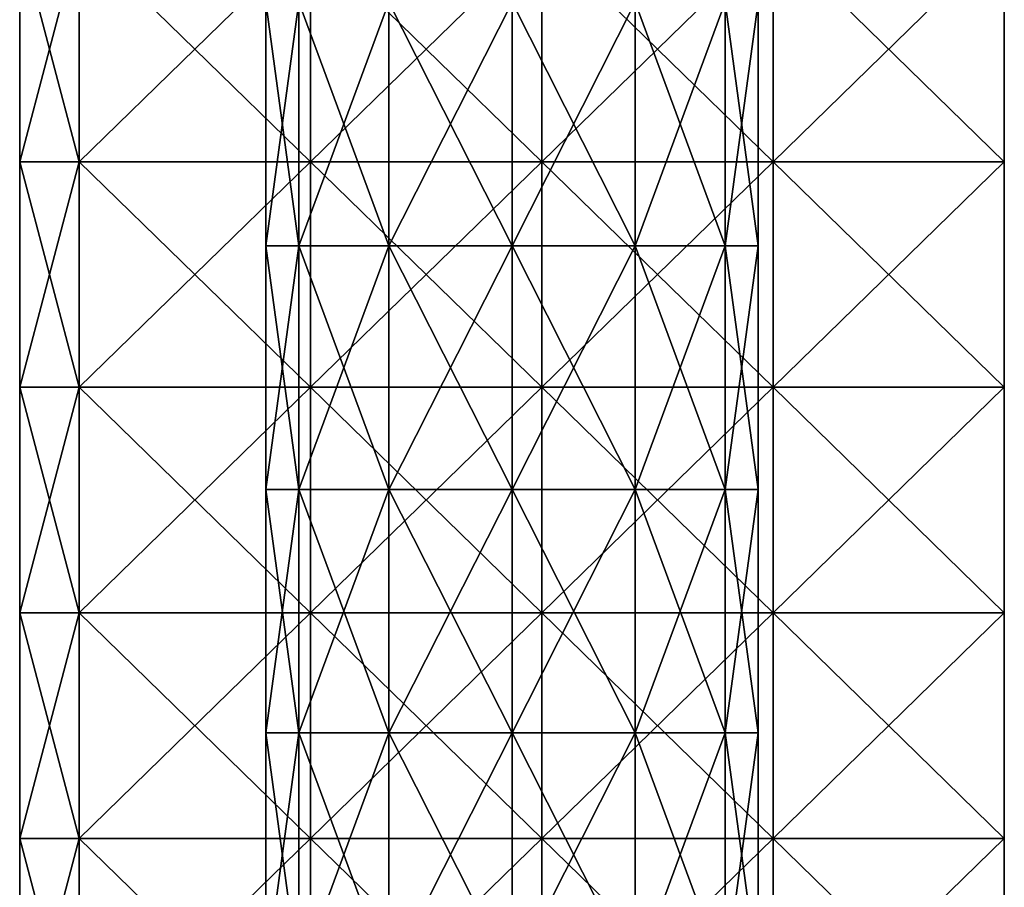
# Model space of a CAD drawing. Extents: x -55 to 55, y -129 to 11.
# Tile 28 of 44: x 26 to 42, y -49 to -35. Entities that reach past the tile are written whole.
import ezdxf

# ---------------------------------------------------------------- set-up
doc = ezdxf.new("R2010")
doc.units = 0
doc.header["$LTSCALE"] = 41.718519
for name, color, linetype in [('109', 7, 'CONTINUOUS'), ('110', 7, 'CONTINUOUS'), ('116', 7, 'CONTINUOUS'), ('128', 7, 'CONTINUOUS'), ('37', 7, 'CONTINUOUS'), ('38', 7, 'CONTINUOUS')]:
    doc.layers.add(name, color=color, linetype=linetype)

msp = doc.modelspace()

# ---------------------------------------------------------------- linework, layer by layer
at = {"layer": '109', "linetype": 'CONTINUOUS'}
for points in [[(26.467, -37.667, -102), (26.467, -34, -102), (25.5, -37.667, -102), (26.467, -37.667, -102)], [(25.5, -37.667, -102), (26.467, -34, -102), (25.5, -34, -102), (25.5, -37.667, -102)], [(30.226, -37.667, -102), (30.226, -34, -102), (26.467, -37.667, -102), (30.226, -37.667, -102)], [(26.467, -37.667, -102), (30.226, -34, -102), (26.467, -34, -102), (26.467, -37.667, -102)], [(33.985, -37.667, -102), (33.985, -34, -102), (30.226, -37.667, -102), (33.985, -37.667, -102)], [(30.226, -37.667, -102), (33.985, -34, -102), (30.226, -34, -102), (30.226, -37.667, -102)], [(37.745, -37.667, -102), (37.745, -34, -102), (33.985, -37.667, -102), (37.745, -37.667, -102)], [(33.985, -37.667, -102), (37.745, -34, -102), (33.985, -34, -102), (33.985, -37.667, -102)], [(41.5, -37.667, -102), (41.5, -34, -102), (37.745, -37.667, -102), (41.5, -37.667, -102)], [(37.745, -37.667, -102), (41.5, -34, -102), (37.745, -34, -102), (37.745, -37.667, -102)], [(26.467, -41.333, -102), (26.467, -37.667, -102), (25.5, -41.333, -102), (26.467, -41.333, -102)], [(25.5, -41.333, -102), (26.467, -37.667, -102), (25.5, -37.667, -102), (25.5, -41.333, -102)], [(30.226, -41.333, -102), (30.226, -37.667, -102), (26.467, -41.333, -102), (30.226, -41.333, -102)], [(26.467, -41.333, -102), (30.226, -37.667, -102), (26.467, -37.667, -102), (26.467, -41.333, -102)], [(33.985, -41.333, -102), (33.985, -37.667, -102), (30.226, -41.333, -102), (33.985, -41.333, -102)], [(30.226, -41.333, -102), (33.985, -37.667, -102), (30.226, -37.667, -102), (30.226, -41.333, -102)], [(37.745, -41.333, -102), (37.745, -37.667, -102), (33.985, -41.333, -102), (37.745, -41.333, -102)], [(33.985, -41.333, -102), (37.745, -37.667, -102), (33.985, -37.667, -102), (33.985, -41.333, -102)], [(41.5, -41.333, -102), (41.5, -37.667, -102), (37.745, -41.333, -102), (41.5, -41.333, -102)], [(37.745, -41.333, -102), (41.5, -37.667, -102), (37.745, -37.667, -102), (37.745, -41.333, -102)], [(26.467, -45, -102), (26.467, -41.333, -102), (25.5, -45, -102), (26.467, -45, -102)], [(25.5, -45, -102), (26.467, -41.333, -102), (25.5, -41.333, -102), (25.5, -45, -102)], [(30.226, -45, -102), (30.226, -41.333, -102), (26.467, -45, -102), (30.226, -45, -102)], [(26.467, -45, -102), (30.226, -41.333, -102), (26.467, -41.333, -102), (26.467, -45, -102)], [(33.985, -45, -102), (33.985, -41.333, -102), (30.226, -45, -102), (33.985, -45, -102)], [(30.226, -45, -102), (33.985, -41.333, -102), (30.226, -41.333, -102), (30.226, -45, -102)], [(37.745, -45, -102), (37.745, -41.333, -102), (33.985, -45, -102), (37.745, -45, -102)], [(33.985, -45, -102), (37.745, -41.333, -102), (33.985, -41.333, -102), (33.985, -45, -102)], [(41.5, -45, -102), (41.5, -41.333, -102), (37.745, -45, -102), (41.5, -45, -102)], [(37.745, -45, -102), (41.5, -41.333, -102), (37.745, -41.333, -102), (37.745, -45, -102)], [(26.467, -48.667, -102), (26.467, -45, -102), (25.5, -48.667, -102), (26.467, -48.667, -102)], [(25.5, -48.667, -102), (26.467, -45, -102), (25.5, -45, -102), (25.5, -48.667, -102)], [(30.226, -48.667, -102), (30.226, -45, -102), (26.467, -48.667, -102), (30.226, -48.667, -102)], [(26.467, -48.667, -102), (30.226, -45, -102), (26.467, -45, -102), (26.467, -48.667, -102)], [(33.985, -48.667, -102), (33.985, -45, -102), (30.226, -48.667, -102), (33.985, -48.667, -102)], [(30.226, -48.667, -102), (33.985, -45, -102), (30.226, -45, -102), (30.226, -48.667, -102)], [(37.745, -48.667, -102), (37.745, -45, -102), (33.985, -48.667, -102), (37.745, -48.667, -102)], [(33.985, -48.667, -102), (37.745, -45, -102), (33.985, -45, -102), (33.985, -48.667, -102)], [(41.5, -48.667, -102), (41.5, -45, -102), (37.745, -48.667, -102), (41.5, -48.667, -102)], [(37.745, -48.667, -102), (41.5, -45, -102), (37.745, -45, -102), (37.745, -48.667, -102)], [(26.467, -52.333, -102), (26.467, -48.667, -102), (25.5, -52.333, -102), (26.467, -52.333, -102)], [(25.5, -52.333, -102), (26.467, -48.667, -102), (25.5, -48.667, -102), (25.5, -52.333, -102)], [(30.226, -52.333, -102), (30.226, -48.667, -102), (26.467, -52.333, -102), (30.226, -52.333, -102)], [(26.467, -52.333, -102), (30.226, -48.667, -102), (26.467, -48.667, -102), (26.467, -52.333, -102)], [(33.985, -52.333, -102), (33.985, -48.667, -102), (30.226, -52.333, -102), (33.985, -52.333, -102)], [(30.226, -52.333, -102), (33.985, -48.667, -102), (30.226, -48.667, -102), (30.226, -52.333, -102)], [(37.745, -52.333, -102), (37.745, -48.667, -102), (33.985, -52.333, -102), (37.745, -52.333, -102)], [(33.985, -52.333, -102), (37.745, -48.667, -102), (33.985, -48.667, -102), (33.985, -52.333, -102)], [(41.5, -52.333, -102), (41.5, -48.667, -102), (37.745, -52.333, -102), (41.5, -52.333, -102)], [(37.745, -52.333, -102), (41.5, -48.667, -102), (37.745, -48.667, -102), (37.745, -52.333, -102)]]:
    msp.add_3dface(points, dxfattribs=at)
at = {"layer": '110', "linetype": 'CONTINUOUS'}
for points in [[(41.5, -34, -102), (41.5, -37.667, -102), (41.5, -34, -108), (41.5, -34, -102)], [(41.5, -34, -108), (41.5, -37.667, -102), (41.5, -37.667, -108), (41.5, -34, -108)], [(41.5, -37.667, -102), (41.5, -41.333, -102), (41.5, -37.667, -108), (41.5, -37.667, -102)], [(41.5, -37.667, -108), (41.5, -41.333, -102), (41.5, -41.333, -108), (41.5, -37.667, -108)], [(41.5, -41.333, -102), (41.5, -45, -102), (41.5, -41.333, -108), (41.5, -41.333, -102)], [(41.5, -41.333, -108), (41.5, -45, -102), (41.5, -45, -108), (41.5, -41.333, -108)], [(41.5, -45, -102), (41.5, -48.667, -102), (41.5, -45, -108), (41.5, -45, -102)], [(41.5, -45, -108), (41.5, -48.667, -102), (41.5, -48.667, -108), (41.5, -45, -108)], [(41.5, -48.667, -102), (41.5, -52.333, -102), (41.5, -48.667, -108), (41.5, -48.667, -102)], [(41.5, -48.667, -108), (41.5, -52.333, -102), (41.5, -52.333, -108), (41.5, -48.667, -108)]]:
    msp.add_3dface(points, dxfattribs=at)
at = {"layer": '116', "linetype": 'CONTINUOUS'}
for points in [[(25.5, -37.667, -102), (25.5, -34, -102), (25.5, -37.667, -108), (25.5, -37.667, -102)], [(25.5, -37.667, -108), (25.5, -34, -102), (25.5, -34, -108), (25.5, -37.667, -108)], [(25.5, -41.333, -102), (25.5, -37.667, -102), (25.5, -41.333, -108), (25.5, -41.333, -102)], [(25.5, -41.333, -108), (25.5, -37.667, -102), (25.5, -37.667, -108), (25.5, -41.333, -108)], [(25.5, -45, -102), (25.5, -41.333, -102), (25.5, -45, -108), (25.5, -45, -102)], [(25.5, -45, -108), (25.5, -41.333, -102), (25.5, -41.333, -108), (25.5, -45, -108)], [(25.5, -48.667, -102), (25.5, -45, -102), (25.5, -48.667, -108), (25.5, -48.667, -102)], [(25.5, -48.667, -108), (25.5, -45, -102), (25.5, -45, -108), (25.5, -48.667, -108)], [(25.5, -52.333, -102), (25.5, -48.667, -102), (25.5, -52.333, -108), (25.5, -52.333, -102)], [(25.5, -52.333, -108), (25.5, -48.667, -102), (25.5, -48.667, -108), (25.5, -52.333, -108)]]:
    msp.add_3dface(points, dxfattribs=at)
at = {"layer": '128', "linetype": 'CONTINUOUS'}
for points in [[(25.5, -37.667, -108), (25.5, -34, -108), (26.467, -37.667, -108), (25.5, -37.667, -108)], [(26.467, -37.667, -108), (25.5, -34, -108), (26.467, -34, -108), (26.467, -37.667, -108)], [(26.467, -37.667, -108), (26.467, -34, -108), (30.226, -37.667, -108), (26.467, -37.667, -108)], [(30.226, -37.667, -108), (26.467, -34, -108), (30.226, -34, -108), (30.226, -37.667, -108)], [(30.226, -37.667, -108), (30.226, -34, -108), (33.985, -37.667, -108), (30.226, -37.667, -108)], [(33.985, -37.667, -108), (30.226, -34, -108), (33.985, -34, -108), (33.985, -37.667, -108)], [(33.985, -37.667, -108), (33.985, -34, -108), (37.745, -37.667, -108), (33.985, -37.667, -108)], [(37.745, -37.667, -108), (33.985, -34, -108), (37.745, -34, -108), (37.745, -37.667, -108)], [(41.5, -34, -108), (41.5, -37.667, -108), (37.745, -34, -108), (41.5, -34, -108)], [(41.5, -37.667, -108), (37.745, -37.667, -108), (37.745, -34, -108), (41.5, -37.667, -108)], [(25.5, -41.333, -108), (25.5, -37.667, -108), (26.467, -41.333, -108), (25.5, -41.333, -108)], [(26.467, -41.333, -108), (25.5, -37.667, -108), (26.467, -37.667, -108), (26.467, -41.333, -108)], [(26.467, -41.333, -108), (26.467, -37.667, -108), (30.226, -41.333, -108), (26.467, -41.333, -108)], [(30.226, -41.333, -108), (26.467, -37.667, -108), (30.226, -37.667, -108), (30.226, -41.333, -108)], [(30.226, -41.333, -108), (30.226, -37.667, -108), (33.985, -41.333, -108), (30.226, -41.333, -108)], [(33.985, -41.333, -108), (30.226, -37.667, -108), (33.985, -37.667, -108), (33.985, -41.333, -108)], [(33.985, -41.333, -108), (33.985, -37.667, -108), (37.745, -41.333, -108), (33.985, -41.333, -108)], [(37.745, -41.333, -108), (33.985, -37.667, -108), (37.745, -37.667, -108), (37.745, -41.333, -108)], [(41.5, -37.667, -108), (41.5, -41.333, -108), (37.745, -37.667, -108), (41.5, -37.667, -108)], [(41.5, -41.333, -108), (37.745, -41.333, -108), (37.745, -37.667, -108), (41.5, -41.333, -108)], [(25.5, -45, -108), (25.5, -41.333, -108), (26.467, -45, -108), (25.5, -45, -108)], [(26.467, -45, -108), (25.5, -41.333, -108), (26.467, -41.333, -108), (26.467, -45, -108)], [(26.467, -45, -108), (26.467, -41.333, -108), (30.226, -45, -108), (26.467, -45, -108)], [(30.226, -45, -108), (26.467, -41.333, -108), (30.226, -41.333, -108), (30.226, -45, -108)], [(30.226, -45, -108), (30.226, -41.333, -108), (33.985, -45, -108), (30.226, -45, -108)], [(33.985, -45, -108), (30.226, -41.333, -108), (33.985, -41.333, -108), (33.985, -45, -108)], [(33.985, -45, -108), (33.985, -41.333, -108), (37.745, -45, -108), (33.985, -45, -108)], [(37.745, -45, -108), (33.985, -41.333, -108), (37.745, -41.333, -108), (37.745, -45, -108)], [(41.5, -41.333, -108), (41.5, -45, -108), (37.745, -41.333, -108), (41.5, -41.333, -108)], [(41.5, -45, -108), (37.745, -45, -108), (37.745, -41.333, -108), (41.5, -45, -108)], [(25.5, -48.667, -108), (25.5, -45, -108), (26.467, -48.667, -108), (25.5, -48.667, -108)], [(26.467, -48.667, -108), (25.5, -45, -108), (26.467, -45, -108), (26.467, -48.667, -108)], [(26.467, -48.667, -108), (26.467, -45, -108), (30.226, -48.667, -108), (26.467, -48.667, -108)], [(30.226, -48.667, -108), (26.467, -45, -108), (30.226, -45, -108), (30.226, -48.667, -108)], [(30.226, -48.667, -108), (30.226, -45, -108), (33.985, -48.667, -108), (30.226, -48.667, -108)], [(33.985, -48.667, -108), (30.226, -45, -108), (33.985, -45, -108), (33.985, -48.667, -108)], [(33.985, -48.667, -108), (33.985, -45, -108), (37.745, -48.667, -108), (33.985, -48.667, -108)], [(37.745, -48.667, -108), (33.985, -45, -108), (37.745, -45, -108), (37.745, -48.667, -108)], [(41.5, -45, -108), (41.5, -48.667, -108), (37.745, -45, -108), (41.5, -45, -108)], [(41.5, -48.667, -108), (37.745, -48.667, -108), (37.745, -45, -108), (41.5, -48.667, -108)], [(25.5, -52.333, -108), (25.5, -48.667, -108), (26.467, -52.333, -108), (25.5, -52.333, -108)], [(26.467, -52.333, -108), (25.5, -48.667, -108), (26.467, -48.667, -108), (26.467, -52.333, -108)], [(26.467, -52.333, -108), (26.467, -48.667, -108), (30.226, -52.333, -108), (26.467, -52.333, -108)], [(30.226, -52.333, -108), (26.467, -48.667, -108), (30.226, -48.667, -108), (30.226, -52.333, -108)], [(30.226, -52.333, -108), (30.226, -48.667, -108), (33.985, -52.333, -108), (30.226, -52.333, -108)], [(33.985, -52.333, -108), (30.226, -48.667, -108), (33.985, -48.667, -108), (33.985, -52.333, -108)], [(33.985, -52.333, -108), (33.985, -48.667, -108), (37.745, -52.333, -108), (33.985, -52.333, -108)], [(37.745, -52.333, -108), (33.985, -48.667, -108), (37.745, -48.667, -108), (37.745, -52.333, -108)], [(41.5, -48.667, -108), (41.5, -52.333, -108), (37.745, -48.667, -108), (41.5, -48.667, -108)], [(41.5, -52.333, -108), (37.745, -52.333, -108), (37.745, -48.667, -108), (41.5, -52.333, -108)]]:
    msp.add_3dface(points, dxfattribs=at)
at = {"layer": '37', "linetype": 'CONTINUOUS'}
for points in [[(30.036, -35.075, -133), (29.5, -35.075, -135), (30.036, -39.035, -133), (30.036, -35.075, -133)], [(29.5, -35.075, -135), (30.036, -35.075, -137), (29.5, -39.035, -135), (29.5, -35.075, -135)], [(30.036, -39.035, -133), (29.5, -35.075, -135), (29.5, -39.035, -135), (30.036, -39.035, -133)], [(29.5, -39.035, -135), (30.036, -35.075, -137), (30.036, -39.035, -137), (29.5, -39.035, -135)], [(31.5, -35.075, -131.536), (30.036, -35.075, -133), (31.5, -39.035, -131.536), (31.5, -35.075, -131.536)], [(31.5, -39.035, -131.536), (30.036, -35.075, -133), (30.036, -39.035, -133), (31.5, -39.035, -131.536)], [(30.036, -35.075, -137), (31.5, -35.075, -138.464), (30.036, -39.035, -137), (30.036, -35.075, -137)], [(30.036, -39.035, -137), (31.5, -35.075, -138.464), (31.5, -39.035, -138.464), (30.036, -39.035, -137)], [(33.5, -35.075, -131), (31.5, -35.075, -131.536), (33.5, -39.035, -131), (33.5, -35.075, -131)], [(33.5, -39.035, -131), (31.5, -35.075, -131.536), (31.5, -39.035, -131.536), (33.5, -39.035, -131)], [(31.5, -35.075, -138.464), (33.5, -35.075, -139), (31.5, -39.035, -138.464), (31.5, -35.075, -138.464)], [(31.5, -39.035, -138.464), (33.5, -35.075, -139), (33.5, -39.035, -139), (31.5, -39.035, -138.464)], [(30.036, -39.035, -133), (29.5, -39.035, -135), (30.036, -42.994, -133), (30.036, -39.035, -133)], [(29.5, -39.035, -135), (30.036, -39.035, -137), (29.5, -42.994, -135), (29.5, -39.035, -135)], [(30.036, -42.994, -133), (29.5, -39.035, -135), (29.5, -42.994, -135), (30.036, -42.994, -133)], [(29.5, -42.994, -135), (30.036, -39.035, -137), (30.036, -42.994, -137), (29.5, -42.994, -135)], [(31.5, -39.035, -131.536), (30.036, -39.035, -133), (31.5, -42.994, -131.536), (31.5, -39.035, -131.536)], [(31.5, -42.994, -131.536), (30.036, -39.035, -133), (30.036, -42.994, -133), (31.5, -42.994, -131.536)], [(30.036, -39.035, -137), (31.5, -39.035, -138.464), (30.036, -42.994, -137), (30.036, -39.035, -137)], [(30.036, -42.994, -137), (31.5, -39.035, -138.464), (31.5, -42.994, -138.464), (30.036, -42.994, -137)], [(33.5, -39.035, -131), (31.5, -39.035, -131.536), (33.5, -42.994, -131), (33.5, -39.035, -131)], [(33.5, -42.994, -131), (31.5, -39.035, -131.536), (31.5, -42.994, -131.536), (33.5, -42.994, -131)], [(31.5, -39.035, -138.464), (33.5, -39.035, -139), (31.5, -42.994, -138.464), (31.5, -39.035, -138.464)], [(31.5, -42.994, -138.464), (33.5, -39.035, -139), (33.5, -42.994, -139), (31.5, -42.994, -138.464)], [(30.036, -42.994, -133), (29.5, -42.994, -135), (30.036, -46.953, -133), (30.036, -42.994, -133)], [(29.5, -42.994, -135), (30.036, -42.994, -137), (29.5, -46.953, -135), (29.5, -42.994, -135)], [(30.036, -46.953, -133), (29.5, -42.994, -135), (29.5, -46.953, -135), (30.036, -46.953, -133)], [(29.5, -46.953, -135), (30.036, -42.994, -137), (30.036, -46.953, -137), (29.5, -46.953, -135)], [(31.5, -42.994, -131.536), (30.036, -42.994, -133), (31.5, -46.953, -131.536), (31.5, -42.994, -131.536)], [(31.5, -46.953, -131.536), (30.036, -42.994, -133), (30.036, -46.953, -133), (31.5, -46.953, -131.536)], [(30.036, -42.994, -137), (31.5, -42.994, -138.464), (30.036, -46.953, -137), (30.036, -42.994, -137)], [(30.036, -46.953, -137), (31.5, -42.994, -138.464), (31.5, -46.953, -138.464), (30.036, -46.953, -137)], [(33.5, -42.994, -131), (31.5, -42.994, -131.536), (33.5, -46.953, -131), (33.5, -42.994, -131)], [(33.5, -46.953, -131), (31.5, -42.994, -131.536), (31.5, -46.953, -131.536), (33.5, -46.953, -131)], [(31.5, -42.994, -138.464), (33.5, -42.994, -139), (31.5, -46.953, -138.464), (31.5, -42.994, -138.464)], [(31.5, -46.953, -138.464), (33.5, -42.994, -139), (33.5, -46.953, -139), (31.5, -46.953, -138.464)], [(30.036, -46.953, -133), (29.5, -46.953, -135), (30.036, -50.912, -133), (30.036, -46.953, -133)], [(29.5, -46.953, -135), (30.036, -46.953, -137), (29.5, -50.912, -135), (29.5, -46.953, -135)], [(30.036, -50.912, -133), (29.5, -46.953, -135), (29.5, -50.912, -135), (30.036, -50.912, -133)], [(29.5, -50.912, -135), (30.036, -46.953, -137), (30.036, -50.912, -137), (29.5, -50.912, -135)], [(31.5, -46.953, -131.536), (30.036, -46.953, -133), (31.5, -50.912, -131.536), (31.5, -46.953, -131.536)], [(31.5, -50.912, -131.536), (30.036, -46.953, -133), (30.036, -50.912, -133), (31.5, -50.912, -131.536)], [(30.036, -46.953, -137), (31.5, -46.953, -138.464), (30.036, -50.912, -137), (30.036, -46.953, -137)], [(30.036, -50.912, -137), (31.5, -46.953, -138.464), (31.5, -50.912, -138.464), (30.036, -50.912, -137)], [(33.5, -46.953, -131), (31.5, -46.953, -131.536), (33.5, -50.912, -131), (33.5, -46.953, -131)], [(33.5, -50.912, -131), (31.5, -46.953, -131.536), (31.5, -50.912, -131.536), (33.5, -50.912, -131)], [(31.5, -46.953, -138.464), (33.5, -46.953, -139), (31.5, -50.912, -138.464), (31.5, -46.953, -138.464)], [(31.5, -50.912, -138.464), (33.5, -46.953, -139), (33.5, -50.912, -139), (31.5, -50.912, -138.464)]]:
    msp.add_3dface(points, dxfattribs=at)
at = {"layer": '38', "linetype": 'CONTINUOUS'}
for points in [[(33.5, -35.075, -131), (33.5, -39.035, -131), (35.5, -39.035, -131.536), (33.5, -35.075, -131)], [(35.5, -35.075, -131.536), (33.5, -35.075, -131), (35.5, -39.035, -131.536), (35.5, -35.075, -131.536)], [(33.5, -39.035, -139), (33.5, -35.075, -139), (35.5, -35.075, -138.464), (33.5, -39.035, -139)], [(33.5, -39.035, -139), (35.5, -35.075, -138.464), (35.5, -39.035, -138.464), (33.5, -39.035, -139)], [(35.5, -35.075, -138.464), (36.964, -35.075, -137), (35.5, -39.035, -138.464), (35.5, -35.075, -138.464)], [(35.5, -39.035, -138.464), (36.964, -35.075, -137), (36.964, -39.035, -137), (35.5, -39.035, -138.464)], [(36.964, -35.075, -133), (35.5, -35.075, -131.536), (36.964, -39.035, -133), (36.964, -35.075, -133)], [(36.964, -39.035, -133), (35.5, -35.075, -131.536), (35.5, -39.035, -131.536), (36.964, -39.035, -133)], [(36.964, -35.075, -137), (37.5, -35.075, -135), (36.964, -39.035, -137), (36.964, -35.075, -137)], [(37.5, -35.075, -135), (36.964, -35.075, -133), (37.5, -39.035, -135), (37.5, -35.075, -135)], [(36.964, -39.035, -137), (37.5, -35.075, -135), (37.5, -39.035, -135), (36.964, -39.035, -137)], [(37.5, -39.035, -135), (36.964, -35.075, -133), (36.964, -39.035, -133), (37.5, -39.035, -135)], [(33.5, -39.035, -131), (33.5, -42.994, -131), (35.5, -42.994, -131.536), (33.5, -39.035, -131)], [(35.5, -39.035, -131.536), (33.5, -39.035, -131), (35.5, -42.994, -131.536), (35.5, -39.035, -131.536)], [(33.5, -42.994, -139), (33.5, -39.035, -139), (35.5, -39.035, -138.464), (33.5, -42.994, -139)], [(33.5, -42.994, -139), (35.5, -39.035, -138.464), (35.5, -42.994, -138.464), (33.5, -42.994, -139)], [(35.5, -39.035, -138.464), (36.964, -39.035, -137), (35.5, -42.994, -138.464), (35.5, -39.035, -138.464)], [(35.5, -42.994, -138.464), (36.964, -39.035, -137), (36.964, -42.994, -137), (35.5, -42.994, -138.464)], [(36.964, -39.035, -133), (35.5, -39.035, -131.536), (36.964, -42.994, -133), (36.964, -39.035, -133)], [(36.964, -42.994, -133), (35.5, -39.035, -131.536), (35.5, -42.994, -131.536), (36.964, -42.994, -133)], [(36.964, -39.035, -137), (37.5, -39.035, -135), (36.964, -42.994, -137), (36.964, -39.035, -137)], [(37.5, -39.035, -135), (36.964, -39.035, -133), (37.5, -42.994, -135), (37.5, -39.035, -135)], [(36.964, -42.994, -137), (37.5, -39.035, -135), (37.5, -42.994, -135), (36.964, -42.994, -137)], [(37.5, -42.994, -135), (36.964, -39.035, -133), (36.964, -42.994, -133), (37.5, -42.994, -135)], [(33.5, -42.994, -131), (33.5, -46.953, -131), (35.5, -46.953, -131.536), (33.5, -42.994, -131)], [(35.5, -42.994, -131.536), (33.5, -42.994, -131), (35.5, -46.953, -131.536), (35.5, -42.994, -131.536)], [(33.5, -46.953, -139), (33.5, -42.994, -139), (35.5, -42.994, -138.464), (33.5, -46.953, -139)], [(33.5, -46.953, -139), (35.5, -42.994, -138.464), (35.5, -46.953, -138.464), (33.5, -46.953, -139)], [(35.5, -42.994, -138.464), (36.964, -42.994, -137), (35.5, -46.953, -138.464), (35.5, -42.994, -138.464)], [(35.5, -46.953, -138.464), (36.964, -42.994, -137), (36.964, -46.953, -137), (35.5, -46.953, -138.464)], [(36.964, -42.994, -133), (35.5, -42.994, -131.536), (36.964, -46.953, -133), (36.964, -42.994, -133)], [(36.964, -46.953, -133), (35.5, -42.994, -131.536), (35.5, -46.953, -131.536), (36.964, -46.953, -133)], [(36.964, -42.994, -137), (37.5, -42.994, -135), (36.964, -46.953, -137), (36.964, -42.994, -137)], [(37.5, -42.994, -135), (36.964, -42.994, -133), (37.5, -46.953, -135), (37.5, -42.994, -135)], [(36.964, -46.953, -137), (37.5, -42.994, -135), (37.5, -46.953, -135), (36.964, -46.953, -137)], [(37.5, -46.953, -135), (36.964, -42.994, -133), (36.964, -46.953, -133), (37.5, -46.953, -135)], [(33.5, -46.953, -131), (33.5, -50.912, -131), (35.5, -50.912, -131.536), (33.5, -46.953, -131)], [(35.5, -46.953, -131.536), (33.5, -46.953, -131), (35.5, -50.912, -131.536), (35.5, -46.953, -131.536)], [(33.5, -50.912, -139), (33.5, -46.953, -139), (35.5, -46.953, -138.464), (33.5, -50.912, -139)], [(33.5, -50.912, -139), (35.5, -46.953, -138.464), (35.5, -50.912, -138.464), (33.5, -50.912, -139)], [(35.5, -46.953, -138.464), (36.964, -46.953, -137), (35.5, -50.912, -138.464), (35.5, -46.953, -138.464)], [(35.5, -50.912, -138.464), (36.964, -46.953, -137), (36.964, -50.912, -137), (35.5, -50.912, -138.464)], [(36.964, -46.953, -133), (35.5, -46.953, -131.536), (36.964, -50.912, -133), (36.964, -46.953, -133)], [(36.964, -50.912, -133), (35.5, -46.953, -131.536), (35.5, -50.912, -131.536), (36.964, -50.912, -133)], [(36.964, -46.953, -137), (37.5, -46.953, -135), (36.964, -50.912, -137), (36.964, -46.953, -137)], [(37.5, -46.953, -135), (36.964, -46.953, -133), (37.5, -50.912, -135), (37.5, -46.953, -135)], [(36.964, -50.912, -137), (37.5, -46.953, -135), (37.5, -50.912, -135), (36.964, -50.912, -137)], [(37.5, -50.912, -135), (36.964, -46.953, -133), (36.964, -50.912, -133), (37.5, -50.912, -135)]]:
    msp.add_3dface(points, dxfattribs=at)

doc.saveas('drawing.dxf')
